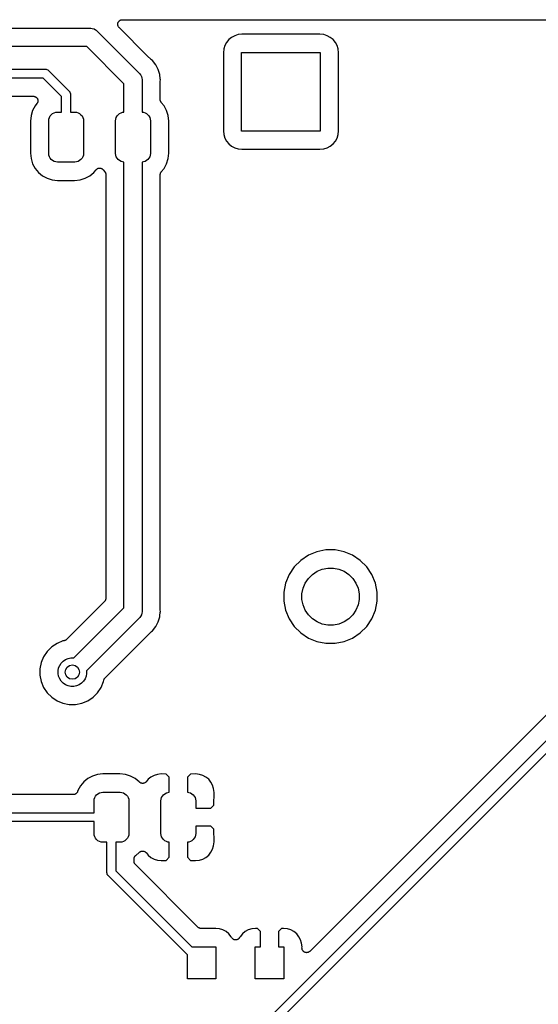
# Model space of a CAD drawing. Extents: x 0.71 to 5.18, y -2.29 to -0.62.
# Tile 23 of 29: x 3.01 to 3.58, y -1.71 to -0.62. Entities that reach past the tile are written whole.
import ezdxf

# ---------------------------------------------------------------- set-up
doc = ezdxf.new("R2010")
doc.units = 0
doc.header["$MEASUREMENT"] = 0
doc.layers.add('BLACK', color=7, linetype='CONTINUOUS')

msp = doc.modelspace()

# ---------------------------------------------------------------- linework, layer by layer
at = {"layer": 'BLACK', "linetype": 'CONTINUOUS'}
for p, q in [((3.12, -0.625448), (3.12005, -0.624973)), ((3.12, -0.625456), (3.12, -0.625448)), ((3.12, -0.625465), (3.12, -0.625456)), ((3.12004, -0.625939), (3.12, -0.625465)), ((3.12008, -0.62642), (3.12004, -0.625939)), ((3.12005, -0.624973), (3.1201, -0.624495)), ((3.12009, -0.626428), (3.12008, -0.62642)), ((3.12009, -0.626437), (3.12009, -0.626428)), ((3.12022, -0.626891), (3.12009, -0.626437)), ((3.1201, -0.624478), (3.12025, -0.624022)), ((3.1201, -0.624486), (3.1201, -0.624478)), ((3.1201, -0.624495), (3.1201, -0.624486)), ((3.12035, -0.627357), (3.12022, -0.626891)), ((3.12025, -0.624022), (3.12039, -0.623562)), ((3.12036, -0.627365), (3.12035, -0.627357)), ((3.12036, -0.627373), (3.12036, -0.627365)), ((3.12058, -0.627798), (3.12036, -0.627373)), ((3.12039, -0.623546), (3.12062, -0.623128)), ((3.12039, -0.623555), (3.12039, -0.623546)), ((3.12039, -0.623562), (3.12039, -0.623555)), ((3.1208, -0.628223), (3.12058, -0.627798)), ((3.12062, -0.623128), (3.12085, -0.622704)), ((3.12081, -0.62823), (3.1208, -0.628223)), ((3.12081, -0.628238), (3.12081, -0.62823)), ((3.12111, -0.628611), (3.12081, -0.628238)), ((3.12085, -0.622704), (3.12086, -0.622697)), ((3.12086, -0.62269), (3.12117, -0.622323)), ((3.12086, -0.622697), (3.12086, -0.62269)), ((3.12141, -0.628986), (3.12111, -0.628611)), ((3.12117, -0.622323), (3.12147, -0.621952)), ((3.12142, -0.628998), (3.12141, -0.628986)), ((3.12143, -0.628998), (3.12142, -0.628998)), ((3.12143, -0.628999), (3.12143, -0.628998)), ((3.12146, -0.629036), (3.12143, -0.628999)), ((3.15265, -0.660228), (3.12146, -0.629036)), ((3.12147, -0.621952), (3.12148, -0.621947)), ((3.12148, -0.621947), (3.12149, -0.62194)), ((3.12149, -0.62194), (3.12186, -0.621637)), ((3.12186, -0.621637), (3.12223, -0.621335)), ((3.12223, -0.621335), (3.12224, -0.621331)), ((3.12224, -0.621331), (3.12225, -0.621326)), ((3.12225, -0.621326), (3.12267, -0.621102)), ((3.12267, -0.621102), (3.12309, -0.620877)), ((3.12309, -0.620877), (3.1231, -0.620875)), ((3.1231, -0.620875), (3.12311, -0.620871)), ((3.12311, -0.620871), (3.12356, -0.620735)), ((3.12356, -0.620735), (3.12403, -0.620595)), ((3.12403, -0.620595), (3.12404, -0.620594)), ((3.12404, -0.620592), (3.12452, -0.620547)), ((3.12404, -0.620594), (3.12404, -0.620592)), ((3.12452, -0.620547), (3.125, -0.6205)), ((3.125, -0.6205), (5.1745, -0.6205)), ((2.34049, -0.63), (3.08951, -0.63)), ((3.08951, -0.63), (3.09, -0.629952)), ((3.09, -0.629952), (3.09049, -0.63)), ((3.09049, -0.63), (3.09049, -0.63)), ((3.09049, -0.63), (3.09196, -0.630145)), ((3.09196, -0.630145), (3.09385, -0.630717)), ((3.09385, -0.630717), (3.09558, -0.631645)), ((3.09558, -0.631645), (3.09609, -0.632062)), ((3.09609, -0.632062), (3.09672, -0.632582)), ((3.09672, -0.632582), (3.09672, -0.632582)), ((3.09672, -0.632582), (3.09711, -0.632895)), ((3.09711, -0.632895), (3.09742, -0.633276)), ((3.09742, -0.633276), (3.14363, -0.679491)), ((3.24553, -0.639983), (3.24248, -0.642482)), ((3.249, -0.638126), (3.24553, -0.639983)), ((3.25277, -0.636982), (3.249, -0.638126)), ((3.25694, -0.636572), (3.25277, -0.636982)), ((3.34306, -0.636572), (3.25694, -0.636572)), ((3.34723, -0.636982), (3.34306, -0.636572)), ((3.351, -0.638126), (3.34723, -0.636982)), ((3.35447, -0.639983), (3.351, -0.638126)), ((3.35752, -0.642482), (3.35447, -0.639983)), ((3.08586, -0.65), (2.36414, -0.65)), ((3.12691, -0.691052), (3.08586, -0.65)), ((3.23813, -0.649002), (3.23698, -0.652772)), ((3.23998, -0.645528), (3.23813, -0.649002)), ((3.24248, -0.642482), (3.23998, -0.645528)), ((3.36002, -0.645528), (3.35752, -0.642482)), ((3.36187, -0.649002), (3.36002, -0.645528)), ((3.36302, -0.652772), (3.36187, -0.649002)), ((3.15691, -0.664481), (3.15265, -0.660228)), ((3.23698, -0.652772), (3.23657, -0.656939)), ((3.23657, -0.656939), (3.23657, -0.743061)), ((3.25669, -0.743307), (3.25669, -0.656693)), ((3.25669, -0.656693), (3.34331, -0.656693)), ((3.34331, -0.656693), (3.34331, -0.743307)), ((3.36343, -0.656939), (3.36302, -0.652772)), ((3.36343, -0.743061), (3.36343, -0.656939)), ((3.15707, -0.664615), (3.15691, -0.664481)), ((3.15722, -0.664766), (3.15707, -0.664615)), ((3.15727, -0.66481), (3.15722, -0.664766)), ((3.15823, -0.665594), (3.15727, -0.66481)), ((3.16197, -0.670162), (3.15823, -0.665594)), ((3.16476, -0.675373), (3.16197, -0.670162)), ((2.84024, -0.675079), (3.03976, -0.675079)), ((3.03976, -0.675079), (3.04, -0.675055)), ((3.04, -0.675055), (3.04024, -0.675079)), ((3.04024, -0.675079), (3.04024, -0.675079)), ((3.04024, -0.675079), (3.04096, -0.67515)), ((3.04096, -0.67515), (3.04189, -0.675431)), ((3.04189, -0.675431), (3.04275, -0.675888)), ((3.04275, -0.675888), (3.0435, -0.676503)), ((3.0435, -0.676503), (3.04365, -0.676691)), ((3.04365, -0.676691), (3.0664, -0.69944)), ((3.14363, -0.679491), (3.14401, -0.679804)), ((3.14401, -0.679804), (3.14433, -0.680185)), ((3.14433, -0.680185), (3.14433, -0.680185)), ((3.14433, -0.680185), (3.14526, -0.681327)), ((3.14526, -0.681327), (3.14544, -0.681656)), ((3.14544, -0.681656), (3.14619, -0.683064)), ((3.14619, -0.683064), (3.14676, -0.684949)), ((3.1654, -0.677497), (3.16476, -0.675373)), ((3.16648, -0.681028), (3.1654, -0.677497)), ((3.1654, -0.677497), (3.1654, -0.677497)), ((3.16693, -0.685676), (3.16648, -0.681028)), ((3.03796, -0.684921), (2.84204, -0.684921)), ((3.05817, -0.705129), (3.03796, -0.684921)), ((3.12691, -0.722481), (3.12691, -0.691052)), ((3.14676, -0.684949), (3.14691, -0.686419)), ((3.14691, -0.686419), (3.14691, -0.686419)), ((3.14691, -0.686419), (3.14696, -0.686909)), ((3.14696, -0.686909), (3.14691, -0.6874)), ((3.14691, -0.6874), (3.14691, -0.722481)), ((3.16691, -0.688559), (3.16693, -0.688349)), ((3.16691, -0.688628), (3.16691, -0.688559)), ((3.16691, -0.70853), (3.16691, -0.688628)), ((3.16693, -0.68568), (3.16693, -0.685676)), ((3.16705, -0.686909), (3.16693, -0.68568)), ((3.16693, -0.688138), (3.16705, -0.686909)), ((3.16693, -0.688349), (3.16693, -0.688138)), ((2.85239, -0.704921), (3.02695, -0.704921)), ((3.02695, -0.704921), (3.02702, -0.704922)), ((3.02702, -0.704922), (3.02725, -0.704948)), ((3.02725, -0.704948), (3.02749, -0.70495)), ((3.02749, -0.70495), (3.02774, -0.705002)), ((3.02774, -0.705002), (3.02799, -0.705031)), ((3.02799, -0.705031), (3.02821, -0.705102)), ((3.02821, -0.705102), (3.02844, -0.705149)), ((3.02844, -0.705149), (3.02868, -0.705249)), ((3.02868, -0.705249), (3.02892, -0.705326)), ((3.02892, -0.705326), (3.02912, -0.705439)), ((3.02912, -0.705439), (3.02934, -0.70553)), ((3.02934, -0.70553), (3.02955, -0.705673)), ((3.02955, -0.705673), (3.02977, -0.705796)), ((3.02977, -0.705796), (3.02995, -0.705947)), ((3.05817, -0.722441), (3.05817, -0.705129)), ((3.0664, -0.69944), (3.06659, -0.699594)), ((3.06659, -0.699594), (3.06674, -0.699781)), ((3.06674, -0.699781), (3.06674, -0.699781)), ((3.06674, -0.699781), (3.06711, -0.70023)), ((3.06711, -0.70023), (3.0672, -0.700343)), ((3.0672, -0.700343), (3.06766, -0.701198)), ((3.06766, -0.701198), (3.06794, -0.702126)), ((3.06794, -0.702126), (3.06801, -0.702849)), ((3.06801, -0.702849), (3.06801, -0.702849)), ((3.06801, -0.702849), (3.06804, -0.703091)), ((3.06804, -0.703091), (3.06801, -0.703332)), ((3.06801, -0.703332), (3.06801, -0.722441)), ((3.02881, -0.715541), (3.02606, -0.720674)), ((3.03081, -0.713093), (3.02881, -0.715541)), ((3.02995, -0.705947), (3.03015, -0.706078)), ((3.03015, -0.706078), (3.03033, -0.706259)), ((3.03033, -0.706259), (3.03052, -0.706423)), ((3.03052, -0.706423), (3.03067, -0.706606)), ((3.03067, -0.706606), (3.03083, -0.706773)), ((3.03094, -0.712898), (3.03081, -0.713093)), ((3.03083, -0.706773), (3.03097, -0.706985)), ((3.03109, -0.712717), (3.03094, -0.712898)), ((3.03097, -0.706985), (3.03113, -0.707183)), ((3.03121, -0.712493), (3.03109, -0.712717)), ((3.03113, -0.707183), (3.03124, -0.707391)), ((3.03136, -0.712282), (3.03121, -0.712493)), ((3.03124, -0.707391), (3.03137, -0.707587)), ((3.03145, -0.712065), (3.03136, -0.712282)), ((3.03137, -0.707587), (3.03147, -0.707823)), ((3.03156, -0.711859), (3.03145, -0.712065)), ((3.03147, -0.707823), (3.03158, -0.708048)), ((3.03163, -0.711616), (3.03156, -0.711859)), ((3.03158, -0.708048), (3.03165, -0.708273)), ((3.03173, -0.711381), (3.03163, -0.711616)), ((3.03165, -0.708273), (3.03174, -0.708491)), ((3.03178, -0.711151), (3.03173, -0.711381)), ((3.03174, -0.708491), (3.03179, -0.708741)), ((3.03185, -0.710927), (3.03178, -0.711151)), ((3.03179, -0.708741), (3.03186, -0.708984)), ((3.03187, -0.710674), (3.03185, -0.710927)), ((3.03186, -0.708984), (3.03188, -0.709218)), ((3.03192, -0.710424), (3.03187, -0.710674)), ((3.03188, -0.709218), (3.03193, -0.709449)), ((3.03195, -0.709956), (3.03192, -0.71019)), ((3.03192, -0.71019), (3.03192, -0.710424)), ((3.03193, -0.709449), (3.03193, -0.709703)), ((3.03193, -0.709703), (3.03195, -0.709956)), ((3.16693, -0.708746), (3.16691, -0.70853)), ((3.16693, -0.708963), (3.16693, -0.708746)), ((3.16698, -0.709231), (3.16693, -0.708963)), ((3.167, -0.709501), (3.16698, -0.709231)), ((3.16707, -0.709709), (3.167, -0.709501)), ((3.16711, -0.709923), (3.16707, -0.709709)), ((3.16721, -0.710175), (3.16711, -0.709923)), ((3.16729, -0.710435), (3.16721, -0.710175)), ((3.16739, -0.710627), (3.16729, -0.710435)), ((3.16747, -0.710829), (3.16739, -0.710627)), ((3.16762, -0.711057), (3.16747, -0.710829)), ((3.16774, -0.711297), (3.16762, -0.711057)), ((3.16788, -0.711465), (3.16774, -0.711297)), ((3.168, -0.711648), (3.16788, -0.711465)), ((3.16804, -0.711702), (3.168, -0.711648)), ((3.17119, -0.715541), (3.16804, -0.711702)), ((3.17394, -0.720674), (3.17119, -0.715541)), ((3.02437, -0.726245), (3.02378, -0.732283)), ((3.02606, -0.720674), (3.02437, -0.726245)), ((3.04463, -0.728365), (3.04551, -0.726706)), ((3.04551, -0.726706), (3.04671, -0.725252)), ((3.04671, -0.725252), (3.04816, -0.724058)), ((3.04816, -0.724058), (3.04982, -0.723171)), ((3.04982, -0.723171), (3.05162, -0.722625)), ((3.05162, -0.722625), (3.05349, -0.722441)), ((3.05349, -0.722441), (3.05817, -0.722441)), ((3.06801, -0.722441), (3.07269, -0.722441)), ((3.07269, -0.722441), (3.07456, -0.722625)), ((3.07456, -0.722625), (3.07636, -0.723171)), ((3.07636, -0.723171), (3.07802, -0.724058)), ((3.07802, -0.724058), (3.07947, -0.725252)), ((3.07947, -0.725252), (3.08067, -0.726706)), ((3.08067, -0.726706), (3.08155, -0.728365)), ((3.11845, -0.728365), (3.11933, -0.726706)), ((3.11933, -0.726706), (3.12053, -0.725252)), ((3.12053, -0.725252), (3.12198, -0.724058)), ((3.12198, -0.724058), (3.12364, -0.723171)), ((3.12364, -0.723171), (3.12544, -0.722625)), ((3.12544, -0.722625), (3.12691, -0.722481)), ((3.14691, -0.722481), (3.14838, -0.722625)), ((3.14838, -0.722625), (3.15018, -0.723171)), ((3.15018, -0.723171), (3.15184, -0.724058)), ((3.15184, -0.724058), (3.15329, -0.725252)), ((3.15329, -0.725252), (3.15449, -0.726706)), ((3.15449, -0.726706), (3.15537, -0.728365)), ((3.17563, -0.726245), (3.17394, -0.720674)), ((3.17622, -0.732283), (3.17563, -0.726245)), ((3.02378, -0.732283), (3.02378, -0.767717)), ((3.0439, -0.732037), (3.04408, -0.730165)), ((3.0439, -0.767963), (3.0439, -0.732037)), ((3.04408, -0.730165), (3.04463, -0.728365)), ((3.08155, -0.728365), (3.0821, -0.730165)), ((3.0821, -0.730165), (3.08228, -0.732037)), ((3.08228, -0.732037), (3.08228, -0.767963)), ((3.11772, -0.732037), (3.1179, -0.730165)), ((3.11772, -0.767963), (3.11772, -0.732037)), ((3.1179, -0.730165), (3.11845, -0.728365)), ((3.15537, -0.728365), (3.15592, -0.730165)), ((3.15592, -0.730165), (3.1561, -0.732037)), ((3.1561, -0.732037), (3.1561, -0.767963)), ((3.17622, -0.767717), (3.17622, -0.732283)), ((3.23657, -0.743061), (3.23698, -0.747228)), ((3.23698, -0.747228), (3.23813, -0.750998)), ((3.34331, -0.743307), (3.25669, -0.743307)), ((3.36187, -0.750998), (3.36302, -0.747228)), ((3.36302, -0.747228), (3.36343, -0.743061)), ((3.23813, -0.750998), (3.23998, -0.754472)), ((3.23998, -0.754472), (3.24248, -0.757518)), ((3.24248, -0.757518), (3.24553, -0.760017)), ((3.24553, -0.760017), (3.249, -0.761874)), ((3.351, -0.761874), (3.35447, -0.760017)), ((3.35447, -0.760017), (3.35752, -0.757518)), ((3.35752, -0.757518), (3.36002, -0.754472)), ((3.36002, -0.754472), (3.36187, -0.750998)), ((3.02378, -0.767717), (3.02437, -0.773755)), ((3.04408, -0.769835), (3.0439, -0.767963)), ((3.04463, -0.771635), (3.04408, -0.769835)), ((3.0821, -0.769835), (3.08155, -0.771635)), ((3.08228, -0.767963), (3.0821, -0.769835)), ((3.1179, -0.769835), (3.11772, -0.767963)), ((3.11845, -0.771635), (3.1179, -0.769835)), ((3.15592, -0.769835), (3.15537, -0.771635)), ((3.1561, -0.767963), (3.15592, -0.769835)), ((3.17563, -0.773755), (3.17622, -0.767717)), ((3.249, -0.761874), (3.25277, -0.763018)), ((3.25277, -0.763018), (3.25694, -0.763428)), ((3.25694, -0.763428), (3.34306, -0.763428)), ((3.34306, -0.763428), (3.34723, -0.763018)), ((3.34723, -0.763018), (3.351, -0.761874)), ((3.02437, -0.773755), (3.02606, -0.779326)), ((3.02606, -0.779326), (3.02881, -0.784459)), ((3.04551, -0.773294), (3.04463, -0.771635)), ((3.04671, -0.774748), (3.04551, -0.773294)), ((3.04816, -0.775942), (3.04671, -0.774748)), ((3.04982, -0.776829), (3.04816, -0.775942)), ((3.05162, -0.777375), (3.04982, -0.776829)), ((3.05349, -0.777559), (3.05162, -0.777375)), ((3.07269, -0.777559), (3.05349, -0.777559)), ((3.07456, -0.777375), (3.07269, -0.777559)), ((3.07636, -0.776829), (3.07456, -0.777375)), ((3.07802, -0.775942), (3.07636, -0.776829)), ((3.07947, -0.774748), (3.07802, -0.775942)), ((3.08067, -0.773294), (3.07947, -0.774748)), ((3.08155, -0.771635), (3.08067, -0.773294)), ((3.11933, -0.773294), (3.11845, -0.771635)), ((3.12053, -0.774748), (3.11933, -0.773294)), ((3.12198, -0.775942), (3.12053, -0.774748)), ((3.12364, -0.776829), (3.12198, -0.775942)), ((3.12544, -0.777375), (3.12364, -0.776829)), ((3.12691, -0.777519), (3.12544, -0.777375)), ((3.12691, -1.26895), (3.12691, -0.777519)), ((3.14838, -0.777375), (3.14691, -0.777519)), ((3.14691, -0.777519), (3.14691, -1.2726)), ((3.15018, -0.776829), (3.14838, -0.777375)), ((3.15184, -0.775942), (3.15018, -0.776829)), ((3.15329, -0.774748), (3.15184, -0.775942)), ((3.15449, -0.773294), (3.15329, -0.774748)), ((3.15537, -0.771635), (3.15449, -0.773294)), ((3.17119, -0.784459), (3.17394, -0.779326)), ((3.17394, -0.779326), (3.17563, -0.773755)), ((3.02881, -0.784459), (3.0325, -0.788959)), ((3.0325, -0.788959), (3.037, -0.792652)), ((3.037, -0.792652), (3.04213, -0.795396)), ((3.08405, -0.795396), (3.08918, -0.792652)), ((3.08918, -0.792652), (3.09368, -0.788959)), ((3.09368, -0.788959), (3.09613, -0.785971)), ((3.09613, -0.785971), (3.09616, -0.785942)), ((3.09616, -0.785941), (3.09618, -0.785918)), ((3.09616, -0.785942), (3.09616, -0.785941)), ((3.09616, -0.785941), (3.09616, -0.785941)), ((3.09618, -0.785918), (3.09652, -0.785585)), ((3.09652, -0.785585), (3.09686, -0.785256)), ((3.09686, -0.785256), (3.09687, -0.785248)), ((3.09687, -0.785248), (3.09688, -0.785237)), ((3.09688, -0.785237), (3.09728, -0.784979)), ((3.09728, -0.784979), (3.09767, -0.78472)), ((3.09767, -0.78472), (3.09768, -0.784714)), ((3.09768, -0.784714), (3.0977, -0.784705)), ((3.0977, -0.784705), (3.09813, -0.784531)), ((3.09813, -0.784531), (3.09857, -0.784351)), ((3.09857, -0.784351), (3.09859, -0.784348)), ((3.09859, -0.784348), (3.0986, -0.784343)), ((3.0986, -0.784343), (3.09907, -0.784256)), ((3.09907, -0.784256), (3.09953, -0.784165)), ((3.09953, -0.784165), (3.09955, -0.784166)), ((3.09955, -0.784166), (3.09956, -0.784163)), ((3.09956, -0.784163), (3.10004, -0.784167)), ((3.10004, -0.784167), (3.10051, -0.784169)), ((3.10051, -0.784169), (3.10052, -0.784172)), ((3.10052, -0.784172), (3.10054, -0.784172)), ((3.10054, -0.784172), (3.101, -0.784269)), ((3.101, -0.784269), (3.10146, -0.784363)), ((3.10146, -0.784363), (3.10148, -0.784368)), ((3.10148, -0.784368), (3.10149, -0.784372)), ((3.10149, -0.784372), (3.10193, -0.784556)), ((3.10193, -0.784556), (3.10236, -0.784738)), ((3.10236, -0.784738), (3.10238, -0.784747)), ((3.10238, -0.784747), (3.10239, -0.784753)), ((3.10239, -0.784753), (3.10278, -0.785019)), ((3.10278, -0.785019), (3.10318, -0.785281)), ((3.10318, -0.785281), (3.10319, -0.785292)), ((3.10319, -0.785292), (3.1032, -0.785301)), ((3.1032, -0.785301), (3.10353, -0.785638)), ((3.10353, -0.785638), (3.10387, -0.785971)), ((3.10387, -0.785971), (3.10577, -0.788298)), ((3.10577, -0.788298), (3.10582, -0.788352)), ((3.10582, -0.788352), (3.10594, -0.788535)), ((3.10594, -0.788535), (3.10607, -0.788703)), ((3.10607, -0.788703), (3.1062, -0.788943)), ((3.1062, -0.788943), (3.10635, -0.789171)), ((3.10635, -0.789171), (3.10643, -0.789373)), ((3.10643, -0.789373), (3.10653, -0.789565)), ((3.10653, -0.789565), (3.10661, -0.789825)), ((3.10661, -0.789825), (3.10671, -0.790077)), ((3.10671, -0.790077), (3.10675, -0.790291)), ((3.10675, -0.790291), (3.10681, -0.790499)), ((3.10681, -0.790499), (3.10684, -0.790769)), ((3.10684, -0.790769), (3.10689, -0.791037)), ((3.10689, -0.791037), (3.10689, -0.791254)), ((3.10689, -0.791254), (3.10691, -0.79147)), ((3.10691, -0.79147), (3.10691, -1.25859)), ((3.16691, -0.7914), (3.16693, -0.791184)), ((3.16691, -0.79147), (3.16691, -0.7914)), ((3.16691, -1.27137), (3.16691, -0.79147)), ((3.16693, -0.790967), (3.16699, -0.790701)), ((3.16693, -0.791184), (3.16693, -0.790967)), ((3.16699, -0.790701), (3.16702, -0.790431)), ((3.16702, -0.790431), (3.16708, -0.790223)), ((3.16708, -0.790223), (3.16713, -0.79001)), ((3.16713, -0.79001), (3.16723, -0.789759)), ((3.16723, -0.789759), (3.16731, -0.7895)), ((3.16731, -0.7895), (3.16742, -0.78931)), ((3.16742, -0.78931), (3.1675, -0.789109)), ((3.1675, -0.789109), (3.16765, -0.788883)), ((3.16765, -0.788883), (3.16778, -0.788645)), ((3.16778, -0.788645), (3.16792, -0.788479)), ((3.16792, -0.788479), (3.16804, -0.788298)), ((3.16804, -0.788298), (3.17119, -0.784459)), ((3.04213, -0.795396), (3.0477, -0.797085)), ((3.0477, -0.797085), (3.05374, -0.79768)), ((3.05374, -0.79768), (3.07244, -0.79768)), ((3.07244, -0.79768), (3.07848, -0.797085)), ((3.07848, -0.797085), (3.08405, -0.795396)), ((3.34965, -1.20526), (3.3397, -1.20724)), ((3.3598, -1.20526), (3.34965, -1.20526)), ((3.36975, -1.20724), (3.3598, -1.20526)), ((3.33033, -1.21112), (3.3219, -1.21676)), ((3.3397, -1.20724), (3.33033, -1.21112)), ((3.37912, -1.21112), (3.36975, -1.20724)), ((3.38755, -1.21676), (3.37912, -1.21112)), ((3.31472, -1.22393), (3.30909, -1.23236)), ((3.3219, -1.21676), (3.31472, -1.22393)), ((3.33981, -1.22884), (3.34554, -1.22647)), ((3.34554, -1.22647), (3.35162, -1.22526)), ((3.35162, -1.22526), (3.35783, -1.22526)), ((3.35783, -1.22526), (3.36391, -1.22647)), ((3.36391, -1.22647), (3.36964, -1.22884)), ((3.39472, -1.22393), (3.38755, -1.21676)), ((3.40036, -1.23236), (3.39472, -1.22393)), ((3.30909, -1.23236), (3.30521, -1.24174)), ((3.32681, -1.24184), (3.33026, -1.23668)), ((3.33026, -1.23668), (3.33465, -1.23229)), ((3.33465, -1.23229), (3.33981, -1.22884)), ((3.36964, -1.22884), (3.3748, -1.23229)), ((3.3748, -1.23229), (3.37919, -1.23668)), ((3.37919, -1.23668), (3.38264, -1.24184)), ((3.40424, -1.24174), (3.40036, -1.23236)), ((3.30521, -1.24174), (3.30323, -1.25168)), ((3.32323, -1.25365), (3.32444, -1.24757)), ((3.32444, -1.24757), (3.32681, -1.24184)), ((3.38264, -1.24184), (3.38501, -1.24757)), ((3.38501, -1.24757), (3.38622, -1.25365)), ((3.40622, -1.25168), (3.40424, -1.24174)), ((3.10686, -1.25912), (3.10681, -1.25958)), ((3.10691, -1.25866), (3.10686, -1.25912)), ((3.10691, -1.25859), (3.10691, -1.25861)), ((3.10691, -1.25861), (3.10691, -1.25861)), ((3.10691, -1.25861), (3.10691, -1.25861)), ((3.10691, -1.25861), (3.10691, -1.25866)), ((3.30323, -1.25168), (3.30323, -1.26183)), ((3.32323, -1.25986), (3.32323, -1.25365)), ((3.38622, -1.25365), (3.38622, -1.25986)), ((3.40622, -1.26183), (3.40622, -1.25168)), ((3.10545, -1.26213), (3.06361, -1.30396)), ((3.0716, -1.32426), (3.12691, -1.26895)), ((3.10574, -1.26177), (3.10545, -1.26213)), ((3.10603, -1.26142), (3.10574, -1.26177)), ((3.10605, -1.26139), (3.10603, -1.26142)), ((3.10606, -1.26137), (3.10605, -1.26139)), ((3.10628, -1.26097), (3.10606, -1.26137)), ((3.10651, -1.26056), (3.10628, -1.26097)), ((3.10653, -1.26051), (3.10651, -1.26054)), ((3.10651, -1.26054), (3.10651, -1.26056)), ((3.10666, -1.26007), (3.10653, -1.26051)), ((3.1068, -1.25963), (3.10666, -1.26007)), ((3.10681, -1.25958), (3.1068, -1.25961)), ((3.1068, -1.25961), (3.1068, -1.25963)), ((3.30323, -1.26183), (3.30521, -1.27178)), ((3.32444, -1.26594), (3.32323, -1.25986)), ((3.32681, -1.27167), (3.32444, -1.26594)), ((3.38501, -1.26594), (3.38264, -1.27167)), ((3.38622, -1.25986), (3.38501, -1.26594)), ((3.40424, -1.27178), (3.40622, -1.26183)), ((3.14363, -1.28051), (3.08574, -1.3384)), ((3.14401, -1.2802), (3.14363, -1.28051)), ((3.14433, -1.27981), (3.14401, -1.2802)), ((3.14526, -1.27867), (3.14433, -1.27981)), ((3.14433, -1.27981), (3.14433, -1.27981)), ((3.14619, -1.27694), (3.14526, -1.27867)), ((3.14624, -1.27678), (3.14619, -1.27694)), ((3.14676, -1.27505), (3.14624, -1.27678)), ((3.14691, -1.27358), (3.14676, -1.27505)), ((3.14691, -1.2726), (3.14696, -1.27309)), ((3.14696, -1.27309), (3.14691, -1.27358)), ((3.14691, -1.27358), (3.14691, -1.27358)), ((3.16476, -1.28463), (3.16607, -1.2803)), ((3.16607, -1.2803), (3.16648, -1.27897)), ((3.16648, -1.27897), (3.16662, -1.27753)), ((3.16662, -1.27753), (3.16693, -1.27432)), ((3.16662, -1.27753), (3.16662, -1.27753)), ((3.16693, -1.27158), (3.16691, -1.27137)), ((3.16693, -1.27179), (3.16693, -1.27158)), ((3.16693, -1.27186), (3.16693, -1.27179)), ((3.16705, -1.27309), (3.16693, -1.27186)), ((3.16693, -1.27432), (3.16705, -1.27309)), ((3.16693, -1.27432), (3.16693, -1.27432)), ((3.30521, -1.27178), (3.30909, -1.28115)), ((3.30909, -1.28115), (3.31472, -1.28958)), ((3.33026, -1.27683), (3.32681, -1.27167)), ((3.33465, -1.28122), (3.33026, -1.27683)), ((3.33981, -1.28467), (3.33465, -1.28122)), ((3.3748, -1.28122), (3.36964, -1.28467)), ((3.37919, -1.27683), (3.3748, -1.28122)), ((3.38264, -1.27167), (3.37919, -1.27683)), ((3.39472, -1.28958), (3.40036, -1.28115)), ((3.40036, -1.28115), (3.40424, -1.27178)), ((3.15823, -1.29441), (3.16197, -1.28984)), ((3.16197, -1.28984), (3.16476, -1.28463)), ((3.31472, -1.28958), (3.3219, -1.29676)), ((3.34554, -1.28704), (3.33981, -1.28467)), ((3.35162, -1.28825), (3.34554, -1.28704)), ((3.35783, -1.28825), (3.35162, -1.28825)), ((3.36391, -1.28704), (3.35783, -1.28825)), ((3.36964, -1.28467), (3.36391, -1.28704)), ((3.38755, -1.29676), (3.39472, -1.28958)), ((3.10604, -1.34639), (3.15691, -1.29552)), ((3.15691, -1.29552), (3.15696, -1.29547)), ((3.15696, -1.29547), (3.15712, -1.29534)), ((3.15712, -1.29534), (3.15727, -1.29519)), ((3.15727, -1.29519), (3.15823, -1.29441)), ((3.3219, -1.29676), (3.33033, -1.30239)), ((3.33033, -1.30239), (3.3397, -1.30627)), ((3.36975, -1.30627), (3.37912, -1.30239)), ((3.37912, -1.30239), (3.38755, -1.29676)), ((3.04721, -1.31223), (3.04223, -1.31721)), ((3.05307, -1.30832), (3.04721, -1.31223)), ((3.05957, -1.30563), (3.05307, -1.30832)), ((3.06105, -1.30533), (3.05957, -1.30563)), ((3.06149, -1.3052), (3.06105, -1.30533)), ((3.06193, -1.30507), (3.06149, -1.3052)), ((3.06196, -1.30506), (3.06193, -1.30507)), ((3.06198, -1.30505), (3.06196, -1.30506)), ((3.06239, -1.30483), (3.06198, -1.30505)), ((3.0628, -1.30462), (3.06239, -1.30483)), ((3.06282, -1.3046), (3.0628, -1.30462)), ((3.06285, -1.30459), (3.06282, -1.3046)), ((3.0632, -1.3043), (3.06285, -1.30459)), ((3.06356, -1.30401), (3.0632, -1.3043)), ((3.0636, -1.30397), (3.06356, -1.30401)), ((3.06361, -1.30396), (3.0636, -1.30397)), ((3.0636, -1.30397), (3.0636, -1.30397)), ((3.0636, -1.30397), (3.0636, -1.30397)), ((3.3397, -1.30627), (3.34965, -1.30825)), ((3.34965, -1.30825), (3.3598, -1.30825)), ((3.3598, -1.30825), (3.36975, -1.30627)), ((3.03832, -1.32307), (3.03563, -1.32957)), ((3.04223, -1.31721), (3.03832, -1.32307)), ((3.06541, -1.32486), (3.06845, -1.32425)), ((3.06845, -1.32425), (3.07155, -1.32425)), ((3.07155, -1.32425), (3.0716, -1.32426)), ((3.03563, -1.32957), (3.03425, -1.33648)), ((3.05425, -1.33845), (3.05486, -1.33541)), ((3.05486, -1.33541), (3.05604, -1.33254)), ((3.05604, -1.33254), (3.05777, -1.32996)), ((3.05777, -1.32996), (3.05996, -1.32777)), ((3.05996, -1.32777), (3.06254, -1.32604)), ((3.06254, -1.32604), (3.06541, -1.32486)), ((3.03425, -1.33648), (3.03425, -1.34352)), ((3.03425, -1.34352), (3.03563, -1.35043)), ((3.05425, -1.34155), (3.05425, -1.33845)), ((3.05486, -1.34459), (3.05425, -1.34155)), ((3.05604, -1.34746), (3.05486, -1.34459)), ((3.08514, -1.34459), (3.08396, -1.34746)), ((3.08575, -1.34155), (3.08514, -1.34459)), ((3.08574, -1.3384), (3.08575, -1.33845)), ((3.08575, -1.33845), (3.08575, -1.34155)), ((3.10574, -1.34675), (3.10604, -1.34639)), ((3.03563, -1.35043), (3.03832, -1.35693)), ((3.03832, -1.35693), (3.04223, -1.36279)), ((3.05777, -1.35004), (3.05604, -1.34746)), ((3.05996, -1.35223), (3.05777, -1.35004)), ((3.06254, -1.35396), (3.05996, -1.35223)), ((3.06541, -1.35514), (3.06254, -1.35396)), ((3.06845, -1.35575), (3.06541, -1.35514)), ((3.07155, -1.35575), (3.06845, -1.35575)), ((3.07459, -1.35514), (3.07155, -1.35575)), ((3.07746, -1.35396), (3.07459, -1.35514)), ((3.08004, -1.35223), (3.07746, -1.35396)), ((3.08223, -1.35004), (3.08004, -1.35223)), ((3.08396, -1.34746), (3.08223, -1.35004)), ((3.09777, -1.36279), (3.10168, -1.35693)), ((3.10168, -1.35693), (3.10437, -1.35043)), ((3.10437, -1.35043), (3.10467, -1.34895)), ((3.10467, -1.34894), (3.10468, -1.34888)), ((3.10467, -1.34895), (3.10467, -1.34894)), ((3.10467, -1.34894), (3.10467, -1.34894)), ((3.10467, -1.34894), (3.10467, -1.34894)), ((3.10468, -1.34888), (3.10482, -1.34844)), ((3.10482, -1.34844), (3.10496, -1.348)), ((3.10496, -1.348), (3.10497, -1.34798)), ((3.10497, -1.34798), (3.10498, -1.34795)), ((3.10498, -1.34795), (3.1052, -1.34755)), ((3.1052, -1.34755), (3.10542, -1.34714)), ((3.10542, -1.34714), (3.10544, -1.34712)), ((3.10544, -1.34712), (3.10545, -1.3471)), ((3.10545, -1.3471), (3.10574, -1.34675)), ((3.62537, -1.35435), (3.33178, -1.64794)), ((3.04223, -1.36279), (3.04721, -1.36777)), ((3.04721, -1.36777), (3.05307, -1.37168)), ((3.08693, -1.37168), (3.09279, -1.36777)), ((3.09279, -1.36777), (3.09777, -1.36279)), ((3.27355, -1.73445), (3.64038, -1.36762)), ((3.05307, -1.37168), (3.05957, -1.37437)), ((3.05957, -1.37437), (3.06648, -1.37575)), ((3.06648, -1.37575), (3.07352, -1.37575)), ((3.07352, -1.37575), (3.08043, -1.37437)), ((3.08043, -1.37437), (3.08693, -1.37168)), ((3.64607, -1.37585), (3.27924, -1.74268)), ((3.09213, -1.4546), (3.087, -1.45735)), ((3.0977, -1.45291), (3.09213, -1.4546)), ((3.10374, -1.45232), (3.0977, -1.45291)), ((3.12244, -1.45232), (3.10374, -1.45232)), ((3.12848, -1.45291), (3.12244, -1.45232)), ((3.13405, -1.4546), (3.12848, -1.45291)), ((3.13918, -1.45735), (3.13405, -1.4546)), ((3.16003, -1.45387), (3.15655, -1.45573)), ((3.1638, -1.45273), (3.16003, -1.45387)), ((3.16792, -1.45232), (3.1638, -1.45273)), ((3.17356, -1.45241), (3.16792, -1.45232)), ((3.17691, -1.45576), (3.17356, -1.45241)), ((3.20026, -1.45241), (3.19691, -1.45576)), ((3.20589, -1.45232), (3.20026, -1.45241)), ((3.21002, -1.45273), (3.20589, -1.45232)), ((3.21379, -1.45387), (3.21002, -1.45273)), ((3.21727, -1.45573), (3.21379, -1.45387)), ((3.07881, -1.46554), (3.07606, -1.47067)), ((3.0825, -1.46104), (3.07881, -1.46554)), ((3.087, -1.45735), (3.0825, -1.46104)), ((3.14381, -1.46115), (3.13918, -1.45735)), ((3.14391, -1.46124), (3.14381, -1.46115)), ((3.14424, -1.46158), (3.14391, -1.46124)), ((3.14426, -1.46159), (3.14424, -1.46158)), ((3.14427, -1.4616), (3.14426, -1.46159)), ((3.14466, -1.46186), (3.14427, -1.4616)), ((3.14505, -1.46213), (3.14466, -1.46186)), ((3.14506, -1.46214), (3.14505, -1.46213)), ((3.14508, -1.46214), (3.14506, -1.46214)), ((3.14552, -1.46233), (3.14508, -1.46214)), ((3.14595, -1.46251), (3.14552, -1.46233)), ((3.14596, -1.46251), (3.14595, -1.46251)), ((3.14598, -1.46252), (3.14596, -1.46251)), ((3.14644, -1.46261), (3.14598, -1.46252)), ((3.1469, -1.46271), (3.14644, -1.46261)), ((3.14692, -1.46271), (3.1469, -1.46271)), ((3.14693, -1.46271), (3.14692, -1.46271)), ((3.14741, -1.46271), (3.14693, -1.46271)), ((3.14788, -1.46272), (3.14741, -1.46271)), ((3.14789, -1.46272), (3.14788, -1.46272)), ((3.14791, -1.46272), (3.14789, -1.46272)), ((3.14837, -1.46263), (3.14791, -1.46272)), ((3.14884, -1.46254), (3.14837, -1.46263)), ((3.14885, -1.46253), (3.14884, -1.46254)), ((3.14887, -1.46253), (3.14885, -1.46253)), ((3.1493, -1.46235), (3.14887, -1.46253)), ((3.14974, -1.46218), (3.1493, -1.46235)), ((3.14976, -1.46217), (3.14974, -1.46218)), ((3.14977, -1.46216), (3.14976, -1.46217)), ((3.15016, -1.4619), (3.14977, -1.46216)), ((3.15056, -1.46164), (3.15016, -1.4619)), ((3.15057, -1.46163), (3.15056, -1.46164)), ((3.15059, -1.46163), (3.15057, -1.46163)), ((3.15092, -1.4613), (3.15059, -1.46163)), ((3.15126, -1.46096), (3.15092, -1.4613)), ((3.15128, -1.46094), (3.15126, -1.46096)), ((3.15131, -1.46091), (3.15128, -1.46094)), ((3.15128, -1.46094), (3.15128, -1.46094)), ((3.15128, -1.46094), (3.15128, -1.46094)), ((3.15351, -1.45823), (3.15131, -1.46091)), ((3.15655, -1.45573), (3.15351, -1.45823)), ((3.17691, -1.47248), (3.17691, -1.45576)), ((3.19691, -1.45576), (3.19691, -1.47248)), ((3.22031, -1.45823), (3.21727, -1.45573)), ((3.22281, -1.46128), (3.22031, -1.45823)), ((3.22467, -1.46475), (3.22281, -1.46128)), ((3.22581, -1.46852), (3.22467, -1.46475)), ((3.07102, -1.47508), (2.80147, -1.47508)), ((3.07124, -1.47506), (3.07102, -1.47508)), ((3.07146, -1.47506), (3.07124, -1.47506)), ((3.07172, -1.47501), (3.07146, -1.47506)), ((3.07199, -1.47498), (3.07172, -1.47501)), ((3.0722, -1.47492), (3.07199, -1.47498)), ((3.07242, -1.47488), (3.0722, -1.47492)), ((3.07267, -1.47478), (3.07242, -1.47488)), ((3.07292, -1.4747), (3.07267, -1.47478)), ((3.07312, -1.4746), (3.07292, -1.4747)), ((3.07333, -1.47451), (3.07312, -1.4746)), ((3.07355, -1.47437), (3.07333, -1.47451)), ((3.07378, -1.47424), (3.07355, -1.47437)), ((3.07396, -1.4741), (3.07378, -1.47424)), ((3.07414, -1.47398), (3.07396, -1.4741)), ((3.07433, -1.47379), (3.07414, -1.47398)), ((3.07454, -1.47363), (3.07433, -1.47379)), ((3.07468, -1.47345), (3.07454, -1.47363)), ((3.07484, -1.4733), (3.07468, -1.47345)), ((3.07499, -1.47308), (3.07484, -1.4733)), ((3.07516, -1.47287), (3.07499, -1.47308)), ((3.07527, -1.47268), (3.07516, -1.47287)), ((3.0754, -1.47249), (3.07527, -1.47268)), ((3.0755, -1.47225), (3.0754, -1.47249)), ((3.07563, -1.47202), (3.0755, -1.47225)), ((3.07569, -1.4718), (3.07563, -1.47202)), ((3.07578, -1.4716), (3.07569, -1.4718)), ((3.0758, -1.47153), (3.07578, -1.4716)), ((3.07606, -1.47067), (3.0758, -1.47153)), ((3.09463, -1.47836), (3.09551, -1.47671)), ((3.09551, -1.47671), (3.09671, -1.47525)), ((3.09671, -1.47525), (3.09816, -1.47406)), ((3.09816, -1.47406), (3.09982, -1.47317)), ((3.09982, -1.47317), (3.10162, -1.47263)), ((3.10162, -1.47263), (3.10349, -1.47244)), ((3.10349, -1.47244), (3.12269, -1.47244)), ((3.12269, -1.47244), (3.12456, -1.47263)), ((3.12456, -1.47263), (3.12636, -1.47317)), ((3.12636, -1.47317), (3.12802, -1.47406)), ((3.12802, -1.47406), (3.12947, -1.47525)), ((3.12947, -1.47525), (3.13067, -1.47671)), ((3.13067, -1.47671), (3.13155, -1.47836)), ((3.16845, -1.47836), (3.16933, -1.47671)), ((3.16933, -1.47671), (3.17053, -1.47525)), ((3.17053, -1.47525), (3.17198, -1.47406)), ((3.17198, -1.47406), (3.17364, -1.47317)), ((3.17364, -1.47317), (3.17544, -1.47263)), ((3.17544, -1.47263), (3.17691, -1.47248)), ((3.19691, -1.47248), (3.19838, -1.47263)), ((3.19838, -1.47263), (3.20018, -1.47317)), ((3.20018, -1.47317), (3.20184, -1.47406)), ((3.20184, -1.47406), (3.20329, -1.47525)), ((3.20329, -1.47525), (3.20449, -1.47671)), ((3.20449, -1.47671), (3.20537, -1.47836)), ((3.22622, -1.47267), (3.22581, -1.46852)), ((3.22612, -1.48666), (3.22622, -1.47267)), ((3.0939, -1.48204), (3.09408, -1.48017)), ((3.0939, -1.49508), (3.0939, -1.48204)), ((3.09408, -1.48017), (3.09463, -1.47836)), ((3.13155, -1.47836), (3.1321, -1.48017)), ((3.1321, -1.48017), (3.13228, -1.48204)), ((3.13228, -1.48204), (3.13228, -1.51796)), ((3.16772, -1.48204), (3.1679, -1.48017)), ((3.16772, -1.51796), (3.16772, -1.48204)), ((3.1679, -1.48017), (3.16845, -1.47836)), ((3.20537, -1.47836), (3.20592, -1.48017)), ((3.20592, -1.48017), (3.2061, -1.48204)), ((3.2061, -1.48204), (3.2061, -1.49)), ((3.22278, -1.49), (3.22612, -1.48666)), ((2.80024, -1.49508), (3.0939, -1.49508)), ((3.2061, -1.49), (3.22278, -1.49)), ((3.0939, -1.50492), (2.80204, -1.50492)), ((3.0939, -1.51796), (3.0939, -1.50492)), ((3.09408, -1.51983), (3.0939, -1.51796)), ((3.09463, -1.52164), (3.09408, -1.51983)), ((3.1321, -1.51983), (3.13155, -1.52164)), ((3.13228, -1.51796), (3.1321, -1.51983)), ((3.1679, -1.51983), (3.16772, -1.51796)), ((3.16845, -1.52164), (3.1679, -1.51983)), ((3.20592, -1.51983), (3.20537, -1.52164)), ((3.2061, -1.51796), (3.20592, -1.51983)), ((3.2061, -1.51), (3.2061, -1.51796)), ((3.22278, -1.51), (3.2061, -1.51)), ((3.22612, -1.51334), (3.22278, -1.51)), ((3.22622, -1.52733), (3.22612, -1.51334)), ((3.09551, -1.52329), (3.09463, -1.52164)), ((3.09671, -1.52475), (3.09551, -1.52329)), ((3.09816, -1.52594), (3.09671, -1.52475)), ((3.09982, -1.52683), (3.09816, -1.52594)), ((3.10162, -1.52737), (3.09982, -1.52683)), ((3.10349, -1.52756), (3.10162, -1.52737)), ((3.10817, -1.52756), (3.10349, -1.52756)), ((3.10817, -1.56088), (3.10817, -1.52756)), ((3.12269, -1.52756), (3.11801, -1.52756)), ((3.11801, -1.52756), (3.11801, -1.55908)), ((3.12456, -1.52737), (3.12269, -1.52756)), ((3.12636, -1.52683), (3.12456, -1.52737)), ((3.12802, -1.52594), (3.12636, -1.52683)), ((3.12947, -1.52475), (3.12802, -1.52594)), ((3.13067, -1.52329), (3.12947, -1.52475)), ((3.13155, -1.52164), (3.13067, -1.52329)), ((3.16933, -1.52329), (3.16845, -1.52164)), ((3.17053, -1.52475), (3.16933, -1.52329)), ((3.17198, -1.52594), (3.17053, -1.52475)), ((3.17364, -1.52683), (3.17198, -1.52594)), ((3.17544, -1.52737), (3.17364, -1.52683)), ((3.17691, -1.52752), (3.17544, -1.52737)), ((3.17691, -1.54424), (3.17691, -1.52752)), ((3.19838, -1.52737), (3.19691, -1.52752)), ((3.19691, -1.52752), (3.19691, -1.54424)), ((3.20018, -1.52683), (3.19838, -1.52737)), ((3.20184, -1.52594), (3.20018, -1.52683)), ((3.20329, -1.52475), (3.20184, -1.52594)), ((3.20449, -1.52329), (3.20329, -1.52475)), ((3.20537, -1.52164), (3.20449, -1.52329)), ((3.22581, -1.53148), (3.22622, -1.52733)), ((3.13984, -1.54211), (3.14379, -1.53887)), ((3.14379, -1.53887), (3.14396, -1.5387)), ((3.14396, -1.5387), (3.1443, -1.53837)), ((3.1443, -1.53837), (3.14431, -1.53837)), ((3.14431, -1.53837), (3.14432, -1.53836)), ((3.14432, -1.53836), (3.14472, -1.5381)), ((3.14472, -1.5381), (3.14511, -1.53784)), ((3.14511, -1.53784), (3.14513, -1.53783)), ((3.14513, -1.53783), (3.14514, -1.53782)), ((3.14514, -1.53782), (3.14557, -1.53765)), ((3.14557, -1.53765), (3.14601, -1.53747)), ((3.14601, -1.53747), (3.14603, -1.53747)), ((3.14603, -1.53747), (3.14604, -1.53746)), ((3.14604, -1.53746), (3.14651, -1.53737)), ((3.14651, -1.53737), (3.14697, -1.53728)), ((3.14697, -1.53728), (3.14699, -1.53728)), ((3.14699, -1.53728), (3.147, -1.53728)), ((3.147, -1.53728), (3.14747, -1.53729)), ((3.14747, -1.53729), (3.14795, -1.53729)), ((3.14795, -1.53729), (3.14796, -1.53729)), ((3.14796, -1.53729), (3.14798, -1.53729)), ((3.14798, -1.53729), (3.14844, -1.53739)), ((3.14844, -1.53739), (3.14891, -1.53748)), ((3.14891, -1.53748), (3.14892, -1.53749)), ((3.14892, -1.53749), (3.14893, -1.53749)), ((3.14893, -1.53749), (3.14937, -1.53767)), ((3.14937, -1.53767), (3.14981, -1.53786)), ((3.14981, -1.53786), (3.14982, -1.53786)), ((3.14982, -1.53786), (3.14983, -1.53787)), ((3.14983, -1.53787), (3.15022, -1.53814)), ((3.15022, -1.53814), (3.15062, -1.5384)), ((3.15062, -1.5384), (3.15063, -1.53841)), ((3.15063, -1.53841), (3.15064, -1.53842)), ((3.15064, -1.53842), (3.15097, -1.53876)), ((3.15097, -1.53876), (3.15131, -1.53909)), ((3.15131, -1.53909), (3.15351, -1.54177)), ((3.15351, -1.54177), (3.15655, -1.54427)), ((3.21727, -1.54427), (3.22031, -1.54177)), ((3.22031, -1.54177), (3.22281, -1.53872)), ((3.22281, -1.53872), (3.22467, -1.53525)), ((3.22467, -1.53525), (3.22581, -1.53148)), ((3.13801, -1.54591), (3.13804, -1.54569)), ((3.13801, -1.54598), (3.13801, -1.54591)), ((3.13801, -1.54873), (3.13801, -1.54598)), ((3.13806, -1.54919), (3.13801, -1.54873)), ((3.13804, -1.54547), (3.13809, -1.54521)), ((3.13804, -1.54569), (3.13804, -1.54547)), ((3.1381, -1.54965), (3.13806, -1.54919)), ((3.13809, -1.54521), (3.13812, -1.54494)), ((3.1381, -1.54967), (3.1381, -1.54965)), ((3.13811, -1.5497), (3.1381, -1.54967)), ((3.13824, -1.55014), (3.13811, -1.5497)), ((3.13812, -1.54494), (3.13819, -1.54473)), ((3.13819, -1.54473), (3.13823, -1.54451)), ((3.13823, -1.54451), (3.13833, -1.54427)), ((3.13837, -1.55059), (3.13824, -1.55014)), ((3.13833, -1.54427), (3.13842, -1.54401)), ((3.13838, -1.55061), (3.13837, -1.55059)), ((3.13839, -1.55063), (3.13838, -1.55061)), ((3.13861, -1.55104), (3.13839, -1.55063)), ((3.13842, -1.54401), (3.13852, -1.54382)), ((3.13852, -1.54382), (3.13861, -1.54361)), ((3.13861, -1.54361), (3.13876, -1.54339)), ((3.13882, -1.55145), (3.13861, -1.55104)), ((3.13876, -1.54339), (3.13889, -1.54315)), ((3.13883, -1.55147), (3.13882, -1.55145)), ((3.13885, -1.5515), (3.13883, -1.55147)), ((3.13914, -1.55185), (3.13885, -1.5515)), ((3.13889, -1.54315), (3.13903, -1.54299)), ((3.13903, -1.54299), (3.13915, -1.5428)), ((3.13943, -1.55221), (3.13914, -1.55185)), ((3.13915, -1.5428), (3.13934, -1.54261)), ((3.13934, -1.54261), (3.13951, -1.54241)), ((3.13946, -1.55225), (3.13943, -1.55221)), ((3.13948, -1.55226), (3.13946, -1.55225)), ((3.13946, -1.55225), (3.13946, -1.55225)), ((3.13946, -1.55225), (3.13946, -1.55225)), ((3.20854, -1.62133), (3.13948, -1.55226)), ((3.13951, -1.54241), (3.13968, -1.54227)), ((3.13968, -1.54227), (3.13984, -1.54211)), ((3.15655, -1.54427), (3.16003, -1.54613)), ((3.16003, -1.54613), (3.1638, -1.54727)), ((3.1638, -1.54727), (3.16792, -1.54768)), ((3.16792, -1.54768), (3.17356, -1.54759)), ((3.17356, -1.54759), (3.17691, -1.54424)), ((3.19691, -1.54424), (3.20026, -1.54759)), ((3.20026, -1.54759), (3.20589, -1.54768)), ((3.20589, -1.54768), (3.21002, -1.54727)), ((3.21002, -1.54727), (3.21379, -1.54613)), ((3.21379, -1.54613), (3.21727, -1.54427)), ((3.10815, -1.56112), (3.10817, -1.56088)), ((3.10824, -1.56209), (3.10815, -1.56112)), ((3.10852, -1.56301), (3.10824, -1.56209)), ((3.10898, -1.56387), (3.10852, -1.56301)), ((3.11801, -1.55908), (3.20184, -1.64291)), ((3.10944, -1.56443), (3.10898, -1.56387)), ((3.10959, -1.56462), (3.10944, -1.56443)), ((3.10978, -1.56477), (3.10959, -1.56462)), ((3.19685, -1.65184), (3.10978, -1.56477)), ((3.2089, -1.62162), (3.20854, -1.62133)), ((3.20925, -1.62192), (3.2089, -1.62162)), ((3.20927, -1.62193), (3.20925, -1.62192)), ((3.20929, -1.62195), (3.20927, -1.62193)), ((3.2097, -1.62216), (3.20929, -1.62195)), ((3.21011, -1.62239), (3.2097, -1.62216)), ((3.21013, -1.6224), (3.21011, -1.62239)), ((3.21015, -1.62241), (3.21013, -1.6224)), ((3.21059, -1.62254), (3.21015, -1.62241)), ((3.21104, -1.62268), (3.21059, -1.62254)), ((3.21106, -1.62269), (3.21104, -1.62268)), ((3.21109, -1.62269), (3.21106, -1.62269)), ((3.21155, -1.62274), (3.21109, -1.62269)), ((3.21201, -1.62279), (3.21155, -1.62274)), ((3.21206, -1.62279), (3.21201, -1.62279)), ((3.21208, -1.62279), (3.21206, -1.62279)), ((3.21206, -1.62279), (3.21206, -1.62279)), ((3.21206, -1.62279), (3.21206, -1.62279)), ((3.2281, -1.62279), (3.21208, -1.62279)), ((3.23227, -1.6232), (3.2281, -1.62279)), ((3.23604, -1.62435), (3.23227, -1.6232)), ((3.23951, -1.6262), (3.23604, -1.62435)), ((3.24256, -1.6287), (3.23951, -1.6262)), ((3.24506, -1.63175), (3.24256, -1.6287)), ((3.25744, -1.6287), (3.25494, -1.63175)), ((3.26049, -1.6262), (3.25744, -1.6287)), ((3.26396, -1.62435), (3.26049, -1.6262)), ((3.26773, -1.6232), (3.26396, -1.62435)), ((3.27183, -1.6228), (3.26773, -1.6232)), ((3.27403, -1.62286), (3.27183, -1.6228)), ((3.2774, -1.62623), (3.27403, -1.62286)), ((3.2774, -1.64291), (3.2774, -1.62623)), ((3.30078, -1.62286), (3.2974, -1.62623)), ((3.2974, -1.62623), (3.2974, -1.64291)), ((3.30297, -1.6228), (3.30078, -1.62286)), ((3.30707, -1.6232), (3.30297, -1.6228)), ((3.31084, -1.62435), (3.30707, -1.6232)), ((3.31431, -1.6262), (3.31084, -1.62435)), ((3.31736, -1.6287), (3.31431, -1.6262)), ((3.31986, -1.63175), (3.31736, -1.6287)), ((3.24559, -1.63275), (3.24506, -1.63175)), ((3.24586, -1.63315), (3.24559, -1.63275)), ((3.24612, -1.63354), (3.24586, -1.63315)), ((3.24613, -1.63355), (3.24612, -1.63354)), ((3.24613, -1.63356), (3.24613, -1.63355)), ((3.24647, -1.63389), (3.24613, -1.63356)), ((3.2468, -1.63424), (3.24647, -1.63389)), ((3.24681, -1.63424), (3.2468, -1.63424)), ((3.24682, -1.63425), (3.24681, -1.63424)), ((3.24721, -1.63451), (3.24682, -1.63425)), ((3.24761, -1.63478), (3.24721, -1.63451)), ((3.24762, -1.63479), (3.24761, -1.63478)), ((3.24763, -1.63479), (3.24762, -1.63479)), ((3.24807, -1.63498), (3.24763, -1.63479)), ((3.24851, -1.63516), (3.24807, -1.63498)), ((3.24852, -1.63517), (3.24851, -1.63516)), ((3.24853, -1.63517), (3.24852, -1.63517)), ((3.249, -1.63527), (3.24853, -1.63517)), ((3.24947, -1.63536), (3.249, -1.63527)), ((3.24948, -1.63536), (3.24947, -1.63536)), ((3.24949, -1.63536), (3.24948, -1.63536)), ((3.24997, -1.63537), (3.24949, -1.63536)), ((3.25044, -1.63537), (3.24997, -1.63537)), ((3.25045, -1.63537), (3.25044, -1.63537)), ((3.25046, -1.63537), (3.25045, -1.63537)), ((3.25093, -1.63528), (3.25046, -1.63537)), ((3.2514, -1.63519), (3.25093, -1.63528)), ((3.25141, -1.63519), (3.2514, -1.63519)), ((3.25142, -1.63518), (3.25141, -1.63519)), ((3.25187, -1.635), (3.25142, -1.63518)), ((3.25231, -1.63483), (3.25187, -1.635)), ((3.25232, -1.63482), (3.25231, -1.63483)), ((3.25233, -1.63482), (3.25232, -1.63482)), ((3.25272, -1.63456), (3.25233, -1.63482)), ((3.25312, -1.63429), (3.25272, -1.63456)), ((3.25313, -1.63429), (3.25312, -1.63429)), ((3.25314, -1.63428), (3.25313, -1.63429)), ((3.25348, -1.63395), (3.25314, -1.63428)), ((3.25382, -1.63361), (3.25348, -1.63395)), ((3.25383, -1.6336), (3.25382, -1.63361)), ((3.25384, -1.6336), (3.25383, -1.6336)), ((3.25411, -1.6332), (3.25384, -1.6336)), ((3.25438, -1.63281), (3.25411, -1.6332)), ((3.25439, -1.63279), (3.25438, -1.63281)), ((3.25441, -1.63275), (3.25439, -1.63279)), ((3.25439, -1.63279), (3.25439, -1.63279)), ((3.25439, -1.63279), (3.25439, -1.63279)), ((3.25494, -1.63175), (3.25441, -1.63275)), ((3.32172, -1.63522), (3.31986, -1.63175)), ((3.32286, -1.63899), (3.32172, -1.63522)), ((3.32327, -1.64311), (3.32286, -1.63899)), ((3.20184, -1.64291), (3.22835, -1.64291)), ((3.22835, -1.64291), (3.22835, -1.67835)), ((3.27165, -1.67835), (3.27165, -1.64291)), ((3.27165, -1.64291), (3.2774, -1.64291)), ((3.2974, -1.64291), (3.30315, -1.64291)), ((3.30315, -1.64291), (3.30315, -1.67835)), ((3.32324, -1.64431), (3.32327, -1.64311)), ((3.32325, -1.64435), (3.32324, -1.64431)), ((3.32324, -1.64439), (3.32325, -1.64435)), ((3.32328, -1.64483), (3.32324, -1.64439)), ((3.32332, -1.64528), (3.32328, -1.64483)), ((3.32333, -1.64532), (3.32332, -1.64528)), ((3.32333, -1.64536), (3.32333, -1.64532)), ((3.32346, -1.64579), (3.32333, -1.64536)), ((3.32359, -1.64622), (3.32346, -1.64579)), ((3.3236, -1.64626), (3.32359, -1.64622)), ((3.32361, -1.64629), (3.3236, -1.64626)), ((3.32382, -1.64669), (3.32361, -1.64629)), ((3.32403, -1.64709), (3.32382, -1.64669)), ((3.32405, -1.64712), (3.32403, -1.64709)), ((3.32407, -1.64716), (3.32405, -1.64712)), ((3.32435, -1.64751), (3.32407, -1.64716)), ((3.32463, -1.64786), (3.32435, -1.64751)), ((3.32466, -1.64788), (3.32463, -1.64786)), ((3.32468, -1.64791), (3.32466, -1.64788)), ((3.32503, -1.6482), (3.32468, -1.64791)), ((3.32537, -1.6485), (3.32503, -1.6482)), ((3.3254, -1.64851), (3.32537, -1.6485)), ((3.32543, -1.64854), (3.3254, -1.64851)), ((3.32583, -1.64875), (3.32543, -1.64854)), ((3.32622, -1.64898), (3.32583, -1.64875)), ((3.32626, -1.64899), (3.32622, -1.64898)), ((3.32629, -1.64901), (3.32626, -1.64899)), ((3.32672, -1.64914), (3.32629, -1.64901)), ((3.32715, -1.64928), (3.32672, -1.64914)), ((3.32718, -1.64929), (3.32715, -1.64928)), ((3.32722, -1.6493), (3.32718, -1.64929)), ((3.32767, -1.64935), (3.32722, -1.6493)), ((3.32811, -1.6494), (3.32767, -1.64935)), ((3.32815, -1.6494), (3.32811, -1.6494)), ((3.32819, -1.6494), (3.32815, -1.6494)), ((3.32864, -1.64936), (3.32819, -1.6494)), ((3.32909, -1.64933), (3.32864, -1.64936)), ((3.32912, -1.64932), (3.32909, -1.64933)), ((3.32916, -1.64932), (3.32912, -1.64932)), ((3.3296, -1.64919), (3.32916, -1.64932)), ((3.33003, -1.64907), (3.3296, -1.64919)), ((3.33006, -1.64906), (3.33003, -1.64907)), ((3.3301, -1.64905), (3.33006, -1.64906)), ((3.3305, -1.64884), (3.3301, -1.64905)), ((3.3309, -1.64864), (3.3305, -1.64884)), ((3.33093, -1.64861), (3.3309, -1.64864)), ((3.33097, -1.6486), (3.33093, -1.64861)), ((3.33132, -1.64832), (3.33097, -1.6486)), ((3.33167, -1.64804), (3.33132, -1.64832)), ((3.3317, -1.64801), (3.33167, -1.64804)), ((3.33173, -1.64799), (3.3317, -1.64801)), ((3.33178, -1.64794), (3.33173, -1.64799)), ((3.19685, -1.67835), (3.19685, -1.65184)), ((3.22835, -1.67835), (3.19685, -1.67835)), ((3.30315, -1.67835), (3.27165, -1.67835))]:
    msp.add_line(p, q, dxfattribs=at)
at = {"layer": 'BLACK'}
msp.add_circle((3.07, -1.34), 0.007874, dxfattribs=at)

doc.saveas('drawing.dxf')
